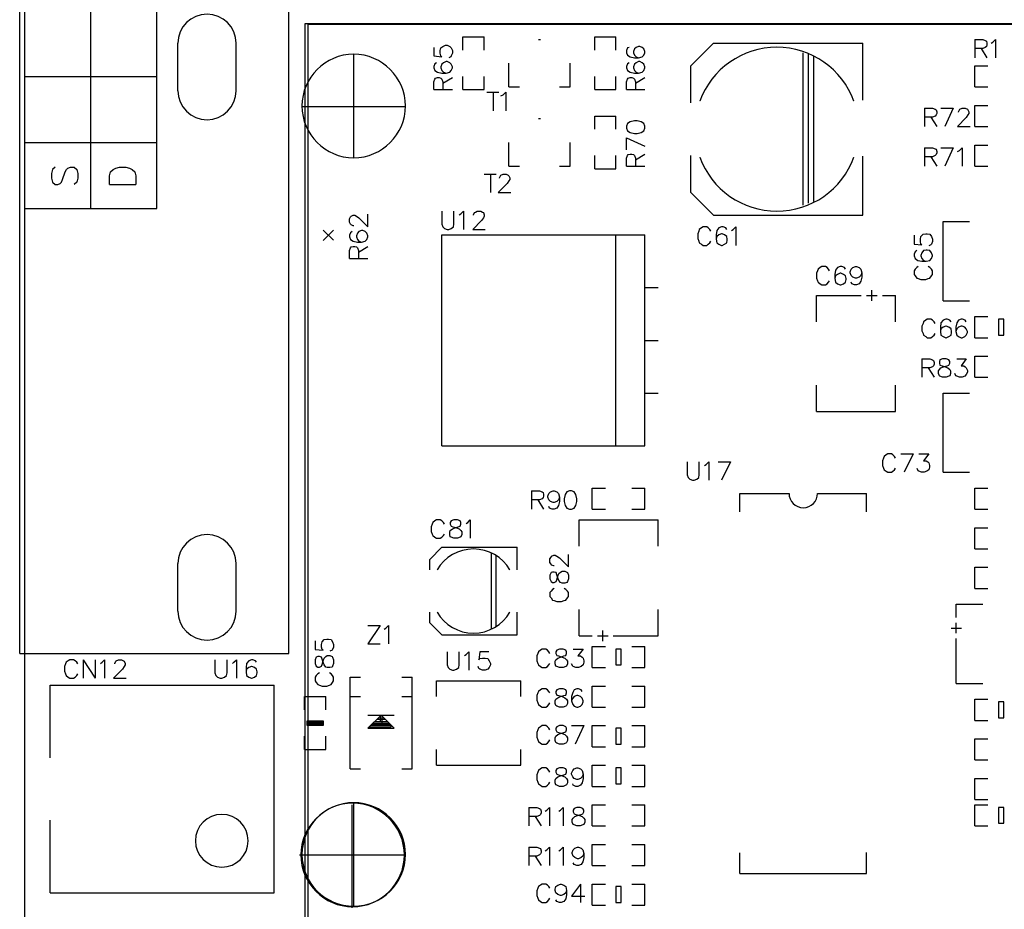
# Model space of a CAD drawing. Extents: x -0.24 to 4.91, y -0.23 to 6.58.
# Tile 2 of 24: x -0.23 to 1.63, y 0.62 to 2.31. Entities that reach past the tile are written whole.
import ezdxf

# ---------------------------------------------------------------- set-up
doc = ezdxf.new("R2010")
doc.units = 0
doc.layers.get('0').update_dxf_attribs({"linetype": 'CONTINUOUS'})
doc.layers.add('mb672d', color=1, linetype='CONTINUOUS')

# ---------------------------------------------------------------- blocks, each defined once
blk = doc.blocks.new('D99')
blk.add_lwpolyline([(-0.005, -0.015), (0.005, -0.015), (0.005, 0.015), (-0.005, 0.015)], close=True)

msp = doc.modelspace()

# ---------------------------------------------------------------- linework, layer by layer
at = {"layer": 'mb672d', "color": 5}
for points in [[(-0.225, -0.225), (-0.225, 6.575)], [(-0.225, 1.95), (-0.225, 2.575)], [(-0.1, 1.95), (-0.1, 2.575)], [(0.025, 1.95), (0.025, 2.575)], [(-0.235, 1.107), (-0.235, 2.343), (0.275, 2.343)], [(0.275, 1.107), (0.275, 2.343)], [(0.306, 2.3), (3.614, 2.3)], [(0.306, 0.568), (0.306, 2.3)], [(0.312, 0.569), (0.312, 2.299)], [(0.312, 2.299), (3.617, 2.299)], [(0.065, 2.173), (0.065, 2.263)], [(0.175, 2.173), (0.175, 2.263)], [(0.55, 2.255), (0.55, 2.239), (0.565, 2.237), (0.563, 2.239), (0.562, 2.244), (0.562, 2.249), (0.563, 2.254), (0.567, 2.257), (0.572, 2.259), (0.575, 2.259), (0.58, 2.257), (0.583, 2.254), (0.585, 2.249), (0.585, 2.244), (0.583, 2.239), (0.582, 2.237), (0.578, 2.235)], [(0.605, 2.275), (0.645, 2.275)], [(0.605, 2.25), (0.605, 2.275)], [(0.645, 2.25), (0.645, 2.275)], [(0.748, 2.27), (0.752, 2.27)], [(0.855, 2.25), (0.855, 2.275), (0.895, 2.275)], [(0.895, 2.25), (0.895, 2.275)], [(1.037, 2.22), (1.08, 2.263)], [(1.08, 2.263), (1.09, 2.263)], [(1.09, 2.263), (1.363, 2.263)], [(1.363, 2.155), (1.363, 2.263)], [(1.575, 2.27), (1.575, 2.235)], [(1.575, 2.27), (1.59, 2.27), (1.595, 2.268), (1.597, 2.267), (1.598, 2.263), (1.598, 2.26), (1.597, 2.257), (1.595, 2.255), (1.59, 2.253), (1.575, 2.253)], [(1.606, 2.263), (1.609, 2.265), (1.614, 2.27), (1.614, 2.235)], [(0.398, 2.144), (0.398, 2.241)], [(0.92, 2.255), (0.917, 2.254), (0.915, 2.249), (0.915, 2.245), (0.917, 2.24), (0.922, 2.237), (0.93, 2.235), (0.938, 2.235), (0.945, 2.237), (0.948, 2.24), (0.95, 2.245), (0.95, 2.247), (0.948, 2.252), (0.945, 2.255), (0.94, 2.257), (0.938, 2.257), (0.933, 2.255), (0.93, 2.252), (0.928, 2.247), (0.928, 2.245), (0.93, 2.24), (0.933, 2.237), (0.938, 2.235)], [(1.25, 1.956), (1.25, 2.245)], [(1.26, 1.96), (1.26, 2.243)], [(1.587, 2.253), (1.598, 2.235)], [(0.555, 2.226), (0.552, 2.224), (0.55, 2.219), (0.55, 2.216), (0.552, 2.211), (0.557, 2.208), (0.565, 2.206), (0.573, 2.206), (0.58, 2.208), (0.583, 2.211), (0.585, 2.216), (0.585, 2.218), (0.583, 2.223), (0.58, 2.226), (0.575, 2.228), (0.573, 2.228), (0.568, 2.226), (0.565, 2.223), (0.563, 2.218), (0.563, 2.216), (0.565, 2.211), (0.568, 2.208), (0.573, 2.206)], [(0.692, 2.18), (0.692, 2.225)], [(0.808, 2.18), (0.808, 2.225)], [(0.92, 2.226), (0.917, 2.224), (0.915, 2.219), (0.915, 2.216), (0.917, 2.211), (0.922, 2.208), (0.93, 2.206), (0.938, 2.206), (0.945, 2.208), (0.948, 2.211), (0.95, 2.216), (0.95, 2.218), (0.948, 2.223), (0.945, 2.226), (0.94, 2.228), (0.938, 2.228), (0.933, 2.226), (0.93, 2.223), (0.928, 2.218), (0.928, 2.216), (0.93, 2.211), (0.933, 2.208), (0.938, 2.206)], [(1.27, 1.963), (1.27, 2.238)], [(1.037, 2.196), (1.037, 2.22)], [(1.037, 2.15), (1.037, 2.215)], [(1.575, 2.22), (1.6, 2.22)], [(1.575, 2.18), (1.575, 2.22)], [(-0.225, 2.2), (0.025, 2.2)], [(0.55, 2.175), (0.55, 2.19), (0.552, 2.195), (0.553, 2.197), (0.557, 2.198), (0.56, 2.198), (0.563, 2.197), (0.565, 2.195), (0.567, 2.19), (0.567, 2.175)], [(0.567, 2.187), (0.585, 2.198)], [(0.605, 2.175), (0.605, 2.2)], [(0.605, 2.175), (0.645, 2.175), (0.645, 2.2)], [(0.855, 2.175), (0.855, 2.2)], [(0.895, 2.175), (0.895, 2.2)], [(0.915, 2.175), (0.915, 2.19), (0.917, 2.195), (0.918, 2.197), (0.922, 2.198), (0.925, 2.198), (0.928, 2.197), (0.93, 2.195), (0.932, 2.19), (0.932, 2.175)], [(0.932, 2.187), (0.95, 2.198)], [(0.55, 2.175), (0.585, 2.175)], [(0.65, 2.17), (0.673, 2.17)], [(0.662, 2.17), (0.662, 2.135)], [(0.677, 2.163), (0.681, 2.165), (0.686, 2.17), (0.686, 2.135)], [(0.692, 2.18), (0.712, 2.18)], [(0.788, 2.18), (0.808, 2.18)], [(0.855, 2.175), (0.895, 2.175)], [(0.915, 2.175), (0.95, 2.175)], [(1.575, 2.18), (1.6, 2.18)], [(0.3, 2.143), (0.495, 2.143)], [(0.398, 2.045), (0.398, 2.144)], [(1.48, 2.14), (1.48, 2.105)], [(1.48, 2.14), (1.495, 2.14), (1.5, 2.138), (1.502, 2.137), (1.503, 2.133), (1.503, 2.13), (1.502, 2.127), (1.5, 2.125), (1.495, 2.123), (1.48, 2.123)], [(1.511, 2.14), (1.534, 2.14)], [(1.534, 2.14), (1.518, 2.105)], [(1.544, 2.132), (1.544, 2.133), (1.546, 2.137), (1.547, 2.138), (1.551, 2.14), (1.557, 2.14), (1.561, 2.138), (1.562, 2.137), (1.564, 2.133), (1.564, 2.13), (1.562, 2.127), (1.559, 2.122), (1.542, 2.105), (1.566, 2.105)], [(1.575, 2.105), (1.575, 2.145), (1.6, 2.145)], [(0.748, 2.12), (0.752, 2.12)], [(0.855, 2.1), (0.855, 2.125), (0.895, 2.125)], [(0.895, 2.1), (0.895, 2.125)], [(0.915, 2.102), (0.917, 2.097), (0.922, 2.094), (0.93, 2.092), (0.935, 2.092), (0.943, 2.094), (0.948, 2.097), (0.95, 2.102), (0.95, 2.106), (0.948, 2.111), (0.943, 2.114), (0.935, 2.116), (0.93, 2.116), (0.922, 2.114), (0.917, 2.111), (0.915, 2.106), (0.915, 2.102)], [(1.492, 2.123), (1.503, 2.105)], [(1.575, 2.105), (1.6, 2.105)], [(-0.225, 2.075), (0.025, 2.075)], [(0.692, 2.03), (0.692, 2.075)], [(0.808, 2.03), (0.808, 2.075)], [(0.915, 2.084), (0.95, 2.068)], [(0.915, 2.061), (0.915, 2.084)], [(0.915, 2.03), (0.915, 2.045), (0.917, 2.05), (0.918, 2.052), (0.922, 2.053), (0.925, 2.053), (0.928, 2.052), (0.93, 2.05), (0.932, 2.045), (0.932, 2.03)], [(0.932, 2.042), (0.95, 2.053)], [(1.48, 2.065), (1.48, 2.03)], [(1.48, 2.065), (1.495, 2.065), (1.5, 2.063), (1.502, 2.062), (1.503, 2.058), (1.503, 2.055), (1.502, 2.052), (1.5, 2.05), (1.495, 2.048), (1.48, 2.048)], [(1.511, 2.065), (1.534, 2.065)], [(1.534, 2.065), (1.518, 2.03)], [(1.542, 2.058), (1.546, 2.06), (1.551, 2.065), (1.551, 2.03)], [(1.575, 2.03), (1.575, 2.07), (1.6, 2.07)], [(0.855, 2.025), (0.855, 2.05)], [(0.895, 2.025), (0.895, 2.05)], [(1.037, 1.98), (1.037, 2.05)], [(1.363, 1.937), (1.363, 2.049)], [(1.492, 2.048), (1.503, 2.03)], [(-0.168, 2.028), (-0.173, 2.024), (-0.175, 2.016), (-0.175, 2.007), (-0.173, 2), (-0.168, 1.995), (-0.163, 1.995), (-0.158, 1.997), (-0.156, 2), (-0.154, 2.005), (-0.149, 2.019), (-0.146, 2.024), (-0.144, 2.026), (-0.139, 2.028), (-0.132, 2.028), (-0.127, 2.024), (-0.125, 2.016), (-0.125, 2.007), (-0.127, 2), (-0.132, 1.995)], [(-0.065, 1.995), (-0.065, 2.012), (-0.063, 2.019), (-0.058, 2.024), (-0.053, 2.026), (-0.046, 2.028), (-0.034, 2.028), (-0.027, 2.026), (-0.022, 2.024), (-0.017, 2.019), (-0.015, 2.012), (-0.015, 1.995)], [(0.692, 2.03), (0.712, 2.03)], [(0.788, 2.03), (0.808, 2.03)], [(0.855, 2.025), (0.895, 2.025)], [(0.915, 2.03), (0.95, 2.03)], [(1.575, 2.03), (1.6, 2.03)], [(0.645, 2.015), (0.668, 2.015)], [(0.657, 2.015), (0.657, 1.98)], [(0.674, 2.007), (0.674, 2.008), (0.676, 2.012), (0.677, 2.013), (0.681, 2.015), (0.687, 2.015), (0.691, 2.013), (0.692, 2.012), (0.694, 2.008), (0.694, 2.005), (0.692, 2.002), (0.689, 1.997), (0.672, 1.98), (0.696, 1.98)], [(-0.065, 1.995), (-0.015, 1.995)], [(1.037, 1.98), (1.08, 1.937)], [(-0.225, 1.95), (0.025, 1.95)], [(0.565, 1.945), (0.565, 1.92), (0.567, 1.915), (0.57, 1.912), (0.575, 1.91), (0.578, 1.91), (0.583, 1.912), (0.587, 1.915), (0.588, 1.92), (0.588, 1.945)], [(0.598, 1.938), (0.601, 1.94), (0.606, 1.945), (0.606, 1.91)], [(0.625, 1.937), (0.625, 1.938), (0.627, 1.942), (0.629, 1.943), (0.632, 1.945), (0.639, 1.945), (0.642, 1.943), (0.644, 1.942), (0.645, 1.938), (0.645, 1.935), (0.644, 1.932), (0.64, 1.927), (0.624, 1.91), (0.647, 1.91)], [(0.398, 1.917), (0.397, 1.917), (0.393, 1.919), (0.392, 1.92), (0.39, 1.924), (0.39, 1.93), (0.392, 1.934), (0.393, 1.935), (0.397, 1.937), (0.4, 1.937), (0.403, 1.935), (0.408, 1.932), (0.425, 1.915), (0.425, 1.939)], [(1.08, 1.937), (1.085, 1.937)], [(1.085, 1.937), (1.363, 1.937)], [(1.515, 1.925), (1.565, 1.925)], [(1.515, 1.775), (1.515, 1.925)], [(0.34, 1.909), (0.36, 1.89)], [(0.34, 1.889), (0.36, 1.909)], [(0.395, 1.906), (0.392, 1.904), (0.39, 1.899), (0.39, 1.896), (0.392, 1.891), (0.397, 1.888), (0.405, 1.886), (0.413, 1.886), (0.42, 1.888), (0.423, 1.891), (0.425, 1.896), (0.425, 1.898), (0.423, 1.903), (0.42, 1.906), (0.415, 1.908), (0.413, 1.908), (0.408, 1.906), (0.405, 1.903), (0.403, 1.898), (0.403, 1.896), (0.405, 1.891), (0.408, 1.888), (0.413, 1.886)], [(1.075, 1.907), (1.073, 1.91), (1.07, 1.913), (1.067, 1.915), (1.06, 1.915), (1.057, 1.913), (1.053, 1.91), (1.052, 1.907), (1.05, 1.902), (1.05, 1.893), (1.052, 1.888), (1.053, 1.885), (1.057, 1.882), (1.06, 1.88), (1.067, 1.88), (1.07, 1.882), (1.073, 1.885), (1.075, 1.888)], [(1.105, 1.91), (1.103, 1.913), (1.098, 1.915), (1.095, 1.915), (1.09, 1.913), (1.086, 1.908), (1.085, 1.9), (1.085, 1.892), (1.086, 1.885), (1.09, 1.882), (1.095, 1.88), (1.096, 1.88), (1.101, 1.882), (1.105, 1.885), (1.106, 1.89), (1.106, 1.892), (1.105, 1.897), (1.101, 1.9), (1.096, 1.902), (1.095, 1.902), (1.09, 1.9), (1.086, 1.897), (1.085, 1.892)], [(1.114, 1.908), (1.117, 1.91), (1.122, 1.915), (1.122, 1.88)], [(0.565, 1.5), (0.95, 1.5), (0.95, 1.9)], [(0.565, 1.9), (0.95, 1.9)], [(0.565, 1.87), (0.565, 1.9)], [(0.895, 1.5), (0.895, 1.9)], [(1.46, 1.899), (1.46, 1.882), (1.475, 1.881), (1.473, 1.882), (1.472, 1.887), (1.472, 1.892), (1.473, 1.897), (1.477, 1.901), (1.482, 1.902), (1.485, 1.902), (1.49, 1.901), (1.493, 1.897), (1.495, 1.892), (1.495, 1.887), (1.493, 1.882), (1.492, 1.881), (1.488, 1.879)], [(0.39, 1.855), (0.39, 1.87), (0.392, 1.875), (0.393, 1.877), (0.397, 1.878), (0.4, 1.878), (0.403, 1.877), (0.405, 1.875), (0.407, 1.87), (0.407, 1.855)], [(0.407, 1.867), (0.425, 1.878)], [(0.565, 1.815), (0.565, 1.87)], [(1.465, 1.87), (1.462, 1.868), (1.46, 1.863), (1.46, 1.86), (1.462, 1.855), (1.467, 1.851), (1.475, 1.85), (1.483, 1.85), (1.49, 1.851), (1.493, 1.855), (1.495, 1.86), (1.495, 1.861), (1.493, 1.866), (1.49, 1.87), (1.485, 1.871), (1.483, 1.871), (1.478, 1.87), (1.475, 1.866), (1.473, 1.861), (1.473, 1.86), (1.475, 1.855), (1.478, 1.851), (1.483, 1.85)], [(0.39, 1.855), (0.425, 1.855)], [(1.3, 1.832), (1.298, 1.835), (1.295, 1.838), (1.292, 1.84), (1.285, 1.84), (1.282, 1.838), (1.278, 1.835), (1.277, 1.832), (1.275, 1.827), (1.275, 1.818), (1.277, 1.813), (1.278, 1.81), (1.282, 1.807), (1.285, 1.805), (1.292, 1.805), (1.295, 1.807), (1.298, 1.81), (1.3, 1.813)], [(1.33, 1.835), (1.328, 1.838), (1.323, 1.84), (1.32, 1.84), (1.315, 1.838), (1.311, 1.833), (1.31, 1.825), (1.31, 1.817), (1.311, 1.81), (1.315, 1.807), (1.32, 1.805), (1.321, 1.805), (1.326, 1.807), (1.33, 1.81), (1.331, 1.815), (1.331, 1.817), (1.33, 1.822), (1.326, 1.825), (1.321, 1.827), (1.32, 1.827), (1.315, 1.825), (1.311, 1.822), (1.31, 1.817)], [(1.361, 1.828), (1.359, 1.823), (1.356, 1.82), (1.351, 1.818), (1.349, 1.818), (1.344, 1.82), (1.341, 1.823), (1.339, 1.828), (1.339, 1.83), (1.341, 1.835), (1.344, 1.838), (1.349, 1.84), (1.351, 1.84), (1.356, 1.838), (1.359, 1.835), (1.361, 1.828), (1.361, 1.82), (1.359, 1.812), (1.356, 1.807), (1.351, 1.805), (1.347, 1.805), (1.342, 1.807), (1.341, 1.81)], [(1.468, 1.84), (1.465, 1.838), (1.462, 1.835), (1.46, 1.832), (1.46, 1.825), (1.462, 1.822), (1.465, 1.818), (1.468, 1.817), (1.473, 1.815), (1.482, 1.815), (1.487, 1.817), (1.49, 1.818), (1.493, 1.822), (1.495, 1.825), (1.495, 1.832), (1.493, 1.835), (1.49, 1.838), (1.487, 1.84)], [(0.565, 1.59), (0.565, 1.815)], [(0.95, 1.8), (0.975, 1.8)], [(1.38, 1.775), (1.38, 1.795)], [(1.275, 1.735), (1.275, 1.785)], [(1.275, 1.785), (1.36, 1.785)], [(1.37, 1.785), (1.39, 1.785)], [(1.4, 1.785), (1.425, 1.785)], [(1.425, 1.735), (1.425, 1.785)], [(1.425, 1.775), (1.425, 1.785)], [(1.515, 1.775), (1.565, 1.775)], [(1.5, 1.732), (1.498, 1.735), (1.495, 1.738), (1.492, 1.74), (1.485, 1.74), (1.482, 1.738), (1.478, 1.735), (1.477, 1.732), (1.475, 1.727), (1.475, 1.718), (1.477, 1.713), (1.478, 1.71), (1.482, 1.707), (1.485, 1.705), (1.492, 1.705), (1.495, 1.707), (1.498, 1.71), (1.5, 1.713)], [(1.53, 1.735), (1.528, 1.738), (1.523, 1.74), (1.52, 1.74), (1.515, 1.738), (1.511, 1.733), (1.51, 1.725), (1.51, 1.717), (1.511, 1.71), (1.515, 1.707), (1.52, 1.705), (1.521, 1.705), (1.526, 1.707), (1.53, 1.71), (1.531, 1.715), (1.531, 1.717), (1.53, 1.722), (1.526, 1.725), (1.521, 1.727), (1.52, 1.727), (1.515, 1.725), (1.511, 1.722), (1.51, 1.717)], [(1.559, 1.735), (1.557, 1.738), (1.552, 1.74), (1.549, 1.74), (1.544, 1.738), (1.541, 1.733), (1.539, 1.725), (1.539, 1.717), (1.541, 1.71), (1.544, 1.707), (1.549, 1.705), (1.551, 1.705), (1.556, 1.707), (1.559, 1.71), (1.561, 1.715), (1.561, 1.717), (1.559, 1.722), (1.556, 1.725), (1.551, 1.727), (1.549, 1.727), (1.544, 1.725), (1.541, 1.722), (1.539, 1.717)], [(1.575, 1.705), (1.575, 1.745), (1.6, 1.745)], [(0.95, 1.7), (0.975, 1.7)], [(1.575, 1.705), (1.6, 1.705)], [(1.475, 1.665), (1.475, 1.63)], [(1.475, 1.665), (1.49, 1.665), (1.495, 1.663), (1.497, 1.662), (1.498, 1.658), (1.498, 1.655), (1.497, 1.652), (1.495, 1.65), (1.49, 1.648), (1.475, 1.648)], [(1.514, 1.665), (1.509, 1.663), (1.508, 1.66), (1.508, 1.657), (1.509, 1.653), (1.513, 1.652), (1.519, 1.65), (1.524, 1.648), (1.528, 1.645), (1.529, 1.642), (1.529, 1.637), (1.528, 1.633), (1.526, 1.632), (1.521, 1.63), (1.514, 1.63), (1.509, 1.632), (1.508, 1.633), (1.506, 1.637), (1.506, 1.642), (1.508, 1.645), (1.511, 1.648), (1.516, 1.65), (1.523, 1.652), (1.526, 1.653), (1.528, 1.657), (1.528, 1.66), (1.526, 1.663), (1.521, 1.665), (1.514, 1.665)], [(1.541, 1.665), (1.559, 1.665), (1.549, 1.652), (1.554, 1.652), (1.557, 1.65), (1.559, 1.648), (1.561, 1.643), (1.561, 1.64), (1.559, 1.635), (1.556, 1.632), (1.551, 1.63), (1.546, 1.63), (1.541, 1.632), (1.539, 1.633), (1.537, 1.637)], [(1.575, 1.63), (1.575, 1.67), (1.6, 1.67)], [(1.487, 1.648), (1.498, 1.63)], [(1.575, 1.63), (1.6, 1.63)], [(1.275, 1.565), (1.275, 1.615)], [(1.425, 1.565), (1.425, 1.615)], [(0.565, 1.52), (0.565, 1.59)], [(0.95, 1.6), (0.975, 1.6)], [(1.515, 1.45), (1.515, 1.6), (1.565, 1.6)], [(1.275, 1.565), (1.425, 1.565)], [(0.565, 1.5), (0.565, 1.52)], [(1.425, 1.477), (1.423, 1.48), (1.42, 1.483), (1.417, 1.485), (1.41, 1.485), (1.407, 1.483), (1.403, 1.48), (1.402, 1.477), (1.4, 1.472), (1.4, 1.463), (1.402, 1.458), (1.403, 1.455), (1.407, 1.452), (1.41, 1.45), (1.417, 1.45), (1.42, 1.452), (1.423, 1.455), (1.425, 1.458)], [(1.435, 1.485), (1.458, 1.485)], [(1.458, 1.485), (1.441, 1.45)], [(1.469, 1.485), (1.488, 1.485), (1.478, 1.472), (1.483, 1.472), (1.486, 1.47), (1.488, 1.468), (1.489, 1.463), (1.489, 1.46), (1.488, 1.455), (1.484, 1.452), (1.479, 1.45), (1.474, 1.45), (1.469, 1.452), (1.468, 1.453), (1.466, 1.457)], [(1.03, 1.47), (1.03, 1.445), (1.032, 1.44), (1.035, 1.437), (1.04, 1.435), (1.043, 1.435), (1.048, 1.437), (1.052, 1.44), (1.053, 1.445), (1.053, 1.47)], [(1.063, 1.463), (1.066, 1.465), (1.071, 1.47), (1.071, 1.435)], [(1.089, 1.47), (1.112, 1.47)], [(1.112, 1.47), (1.095, 1.435)], [(1.515, 1.45), (1.565, 1.45)], [(0.85, 1.38), (0.85, 1.42), (0.875, 1.42)], [(0.925, 1.42), (0.95, 1.42)], [(0.95, 1.38), (0.95, 1.42)], [(1.575, 1.38), (1.575, 1.42), (1.6, 1.42)], [(0.735, 1.415), (0.735, 1.38)], [(0.735, 1.415), (0.75, 1.415), (0.755, 1.413), (0.757, 1.412), (0.758, 1.408), (0.758, 1.405), (0.757, 1.402), (0.755, 1.4), (0.75, 1.398), (0.735, 1.398)], [(0.788, 1.403), (0.786, 1.398), (0.783, 1.395), (0.778, 1.393), (0.776, 1.393), (0.771, 1.395), (0.768, 1.398), (0.766, 1.403), (0.766, 1.405), (0.768, 1.41), (0.771, 1.413), (0.776, 1.415), (0.778, 1.415), (0.783, 1.413), (0.786, 1.41), (0.788, 1.403), (0.788, 1.395), (0.786, 1.387), (0.783, 1.382), (0.778, 1.38), (0.774, 1.38), (0.769, 1.382), (0.768, 1.385)], [(0.807, 1.415), (0.802, 1.413), (0.799, 1.408), (0.797, 1.4), (0.797, 1.395), (0.799, 1.387), (0.802, 1.382), (0.807, 1.38), (0.811, 1.38), (0.816, 1.382), (0.819, 1.387), (0.821, 1.395), (0.821, 1.4), (0.819, 1.408), (0.816, 1.413), (0.811, 1.415), (0.807, 1.415)], [(1.13, 1.375), (1.13, 1.41), (1.223, 1.41)], [(1.277, 1.41), (1.37, 1.41)], [(1.37, 1.375), (1.37, 1.41)], [(0.747, 1.398), (0.758, 1.38)], [(0.85, 1.38), (0.875, 1.38)], [(0.925, 1.38), (0.95, 1.38)], [(1.575, 1.38), (1.6, 1.38)], [(0.57, 1.352), (0.568, 1.355), (0.565, 1.358), (0.562, 1.36), (0.555, 1.36), (0.552, 1.358), (0.548, 1.355), (0.547, 1.352), (0.545, 1.347), (0.545, 1.338), (0.547, 1.333), (0.548, 1.33), (0.552, 1.327), (0.555, 1.325), (0.562, 1.325), (0.565, 1.327), (0.568, 1.33), (0.57, 1.333)], [(0.588, 1.36), (0.583, 1.358), (0.581, 1.355), (0.581, 1.352), (0.583, 1.348), (0.586, 1.347), (0.593, 1.345), (0.598, 1.343), (0.601, 1.34), (0.603, 1.337), (0.603, 1.332), (0.601, 1.328), (0.6, 1.327), (0.595, 1.325), (0.588, 1.325), (0.583, 1.327), (0.581, 1.328), (0.58, 1.332), (0.58, 1.337), (0.581, 1.34), (0.585, 1.343), (0.59, 1.345), (0.596, 1.347), (0.6, 1.348), (0.601, 1.352), (0.601, 1.355), (0.6, 1.358), (0.595, 1.36), (0.588, 1.36)], [(0.611, 1.353), (0.614, 1.355), (0.619, 1.36), (0.619, 1.325)], [(0.825, 1.36), (0.975, 1.36)], [(0.825, 1.31), (0.825, 1.36)], [(0.975, 1.31), (0.975, 1.36)], [(1.575, 1.345), (1.6, 1.345)], [(1.575, 1.305), (1.575, 1.345)], [(0.542, 1.285), (0.565, 1.308)], [(0.565, 1.308), (0.708, 1.308)], [(0.565, 1.308), (0.59, 1.308)], [(0.708, 1.265), (0.708, 1.308)], [(0.659, 1.154), (0.659, 1.298)], [(0.668, 1.158), (0.668, 1.292)], [(0.778, 1.273), (0.777, 1.273), (0.773, 1.274), (0.772, 1.276), (0.77, 1.279), (0.77, 1.286), (0.772, 1.289), (0.773, 1.291), (0.777, 1.293), (0.78, 1.293), (0.783, 1.291), (0.788, 1.288), (0.805, 1.271), (0.805, 1.294)], [(1.575, 1.305), (1.6, 1.305)], [(0.065, 1.187), (0.065, 1.277)], [(0.175, 1.187), (0.175, 1.277)], [(0.542, 1.265), (0.542, 1.285)], [(1.575, 1.23), (1.575, 1.27), (1.6, 1.27)], [(0.77, 1.248), (0.772, 1.243), (0.775, 1.241), (0.778, 1.241), (0.782, 1.243), (0.783, 1.246), (0.785, 1.253), (0.787, 1.258), (0.79, 1.261), (0.793, 1.263), (0.798, 1.263), (0.802, 1.261), (0.803, 1.26), (0.805, 1.255), (0.805, 1.248), (0.803, 1.243), (0.802, 1.241), (0.798, 1.24), (0.793, 1.24), (0.79, 1.241), (0.787, 1.245), (0.785, 1.25), (0.783, 1.256), (0.782, 1.26), (0.778, 1.261), (0.775, 1.261), (0.772, 1.26), (0.77, 1.255), (0.77, 1.248)], [(0.778, 1.23), (0.775, 1.228), (0.772, 1.225), (0.77, 1.222), (0.77, 1.215), (0.772, 1.212), (0.775, 1.208), (0.778, 1.207), (0.783, 1.205), (0.792, 1.205), (0.797, 1.207), (0.8, 1.208), (0.803, 1.212), (0.805, 1.215), (0.805, 1.222), (0.803, 1.225), (0.8, 1.228), (0.797, 1.23)], [(1.575, 1.23), (1.6, 1.23)], [(1.54, 1.175), (1.54, 1.2)], [(1.54, 1.2), (1.59, 1.2)], [(1.54, 1.2), (1.55, 1.2)], [(0.542, 1.165), (0.542, 1.185)], [(0.708, 1.142), (0.708, 1.185)], [(0.825, 1.14), (0.825, 1.19)], [(0.975, 1.14), (0.975, 1.19)], [(0.448, 1.16), (0.425, 1.125)], [(0.425, 1.16), (0.448, 1.16)], [(0.456, 1.153), (0.459, 1.155), (0.464, 1.16), (0.464, 1.125)], [(0.542, 1.165), (0.565, 1.142)], [(1.54, 1.145), (1.54, 1.165)], [(0.565, 1.142), (0.708, 1.142)], [(0.565, 1.142), (0.577, 1.142)], [(0.566, 1.142), (0.574, 1.142)], [(0.825, 1.14), (0.825, 1.15)], [(0.825, 1.14), (0.85, 1.14)], [(0.86, 1.14), (0.88, 1.14)], [(0.87, 1.13), (0.87, 1.15)], [(0.89, 1.14), (0.975, 1.14)], [(1.53, 1.155), (1.55, 1.155)], [(0.325, 1.131), (0.325, 1.114), (0.34, 1.113), (0.338, 1.114), (0.337, 1.119), (0.337, 1.124), (0.338, 1.129), (0.342, 1.133), (0.347, 1.134), (0.35, 1.134), (0.355, 1.133), (0.358, 1.129), (0.36, 1.124), (0.36, 1.119), (0.358, 1.114), (0.357, 1.113), (0.353, 1.111)], [(0.425, 1.125), (0.448, 1.125)], [(0.85, 1.12), (0.875, 1.12)], [(0.85, 1.08), (0.85, 1.12)], [(0.925, 1.08), (0.95, 1.08), (0.95, 1.12)], [(0.925, 1.12), (0.95, 1.12)], [(1.54, 1.05), (1.54, 1.135)], [(-0.235, 1.107), (0.275, 1.107)], [(0.325, 1.088), (0.327, 1.083), (0.33, 1.081), (0.333, 1.081), (0.337, 1.083), (0.338, 1.086), (0.34, 1.093), (0.342, 1.098), (0.345, 1.101), (0.348, 1.103), (0.353, 1.103), (0.357, 1.101), (0.358, 1.1), (0.36, 1.095), (0.36, 1.088), (0.358, 1.083), (0.357, 1.081), (0.353, 1.08), (0.348, 1.08), (0.345, 1.081), (0.342, 1.085), (0.34, 1.09), (0.338, 1.096), (0.337, 1.1), (0.333, 1.101), (0.33, 1.101), (0.327, 1.1), (0.325, 1.095), (0.325, 1.088)], [(0.575, 1.11), (0.575, 1.085), (0.577, 1.08), (0.58, 1.077), (0.585, 1.075), (0.588, 1.075), (0.593, 1.077), (0.597, 1.08), (0.598, 1.085), (0.598, 1.11)], [(0.608, 1.103), (0.611, 1.105), (0.616, 1.11), (0.616, 1.075)], [(0.654, 1.11), (0.637, 1.11), (0.635, 1.095), (0.637, 1.097), (0.642, 1.098), (0.647, 1.098), (0.652, 1.097), (0.655, 1.093), (0.657, 1.088), (0.657, 1.085), (0.655, 1.08), (0.652, 1.077), (0.647, 1.075), (0.642, 1.075), (0.637, 1.077), (0.635, 1.078), (0.634, 1.082)], [(0.77, 1.107), (0.768, 1.11), (0.765, 1.113), (0.762, 1.115), (0.755, 1.115), (0.752, 1.113), (0.748, 1.11), (0.747, 1.107), (0.745, 1.102), (0.745, 1.093), (0.747, 1.088), (0.748, 1.085), (0.752, 1.082), (0.755, 1.08), (0.762, 1.08), (0.765, 1.082), (0.768, 1.085), (0.77, 1.088)], [(0.788, 1.115), (0.783, 1.113), (0.781, 1.11), (0.781, 1.107), (0.783, 1.103), (0.786, 1.102), (0.793, 1.1), (0.798, 1.098), (0.801, 1.095), (0.803, 1.092), (0.803, 1.087), (0.801, 1.083), (0.8, 1.082), (0.795, 1.08), (0.788, 1.08), (0.783, 1.082), (0.781, 1.083), (0.78, 1.087), (0.78, 1.092), (0.781, 1.095), (0.785, 1.098), (0.79, 1.1), (0.796, 1.102), (0.8, 1.103), (0.801, 1.107), (0.801, 1.11), (0.8, 1.113), (0.795, 1.115), (0.788, 1.115)], [(0.814, 1.115), (0.833, 1.115), (0.823, 1.102), (0.828, 1.102), (0.831, 1.1), (0.833, 1.098), (0.834, 1.093), (0.834, 1.09), (0.833, 1.085), (0.829, 1.082), (0.824, 1.08), (0.819, 1.08), (0.814, 1.082), (0.813, 1.083), (0.811, 1.087)], [(-0.125, 1.087), (-0.127, 1.09), (-0.13, 1.093), (-0.133, 1.095), (-0.14, 1.095), (-0.143, 1.093), (-0.147, 1.09), (-0.148, 1.087), (-0.15, 1.082), (-0.15, 1.073), (-0.148, 1.068), (-0.147, 1.065), (-0.143, 1.062), (-0.14, 1.06), (-0.133, 1.06), (-0.13, 1.062), (-0.127, 1.065), (-0.125, 1.068)], [(-0.115, 1.095), (-0.115, 1.06)], [(-0.115, 1.095), (-0.092, 1.06)], [(-0.092, 1.095), (-0.092, 1.06)], [(-0.082, 1.088), (-0.079, 1.09), (-0.074, 1.095), (-0.074, 1.06)], [(-0.055, 1.087), (-0.055, 1.088), (-0.053, 1.092), (-0.052, 1.093), (-0.048, 1.095), (-0.042, 1.095), (-0.038, 1.093), (-0.037, 1.092), (-0.035, 1.088), (-0.035, 1.085), (-0.037, 1.082), (-0.04, 1.077), (-0.057, 1.06), (-0.033, 1.06)], [(0.135, 1.095), (0.135, 1.07), (0.137, 1.065), (0.14, 1.062), (0.145, 1.06), (0.148, 1.06), (0.153, 1.062), (0.157, 1.065), (0.158, 1.07), (0.158, 1.095)], [(0.168, 1.088), (0.171, 1.09), (0.176, 1.095), (0.176, 1.06)], [(0.214, 1.09), (0.212, 1.093), (0.207, 1.095), (0.204, 1.095), (0.199, 1.093), (0.195, 1.088), (0.194, 1.08), (0.194, 1.072), (0.195, 1.065), (0.199, 1.062), (0.204, 1.06), (0.205, 1.06), (0.21, 1.062), (0.214, 1.065), (0.215, 1.07), (0.215, 1.072), (0.214, 1.077), (0.21, 1.08), (0.205, 1.082), (0.204, 1.082), (0.199, 1.08), (0.195, 1.077), (0.194, 1.072)], [(0.333, 1.07), (0.33, 1.068), (0.327, 1.065), (0.325, 1.062), (0.325, 1.055), (0.327, 1.052), (0.33, 1.048), (0.333, 1.047), (0.338, 1.045), (0.347, 1.045), (0.352, 1.047), (0.355, 1.048), (0.358, 1.052), (0.36, 1.055), (0.36, 1.062), (0.358, 1.065), (0.355, 1.068), (0.352, 1.07)], [(0.85, 1.08), (0.875, 1.08)], [(-0.177, 0.909), (-0.177, 1.047), (0.247, 1.047)], [(0.247, 0.752), (0.247, 1.047)], [(0.391, 1.062), (0.411, 1.062)], [(0.391, 0.888), (0.391, 1.062)], [(0.489, 1.062), (0.509, 1.062)], [(0.509, 0.888), (0.509, 1.062)], [(0.555, 1.025), (0.555, 1.055), (0.715, 1.055)], [(0.715, 1.025), (0.715, 1.055)], [(0.85, 1.005), (0.85, 1.045), (0.875, 1.045)], [(0.925, 1.045), (0.95, 1.045)], [(0.95, 1.005), (0.95, 1.045)], [(1.54, 1.05), (1.59, 1.05)], [(0.77, 1.032), (0.768, 1.035), (0.765, 1.038), (0.762, 1.04), (0.755, 1.04), (0.752, 1.038), (0.748, 1.035), (0.747, 1.032), (0.745, 1.027), (0.745, 1.018), (0.747, 1.013), (0.748, 1.01), (0.752, 1.007), (0.755, 1.005), (0.762, 1.005), (0.765, 1.007), (0.768, 1.01), (0.77, 1.013)], [(0.788, 1.04), (0.783, 1.038), (0.781, 1.035), (0.781, 1.032), (0.783, 1.028), (0.786, 1.027), (0.793, 1.025), (0.798, 1.023), (0.801, 1.02), (0.803, 1.017), (0.803, 1.012), (0.801, 1.008), (0.8, 1.007), (0.795, 1.005), (0.788, 1.005), (0.783, 1.007), (0.781, 1.008), (0.78, 1.012), (0.78, 1.017), (0.781, 1.02), (0.785, 1.023), (0.79, 1.025), (0.796, 1.027), (0.8, 1.028), (0.801, 1.032), (0.801, 1.035), (0.8, 1.038), (0.795, 1.04), (0.788, 1.04)], [(0.831, 1.035), (0.829, 1.038), (0.824, 1.04), (0.821, 1.04), (0.816, 1.038), (0.813, 1.033), (0.811, 1.025), (0.811, 1.017), (0.813, 1.01), (0.816, 1.007), (0.821, 1.005), (0.823, 1.005), (0.828, 1.007), (0.831, 1.01), (0.833, 1.015), (0.833, 1.017), (0.831, 1.022), (0.828, 1.025), (0.823, 1.027), (0.821, 1.027), (0.816, 1.025), (0.813, 1.022), (0.811, 1.017)], [(0.305, 1), (0.305, 1.025), (0.345, 1.025)], [(0.345, 1), (0.345, 1.025)], [(0.391, 1.025), (0.411, 1.025)], [(0.489, 1.025), (0.509, 1.025)], [(1.575, 0.98), (1.575, 1.02), (1.6, 1.02)], [(0.425, 0.99), (0.475, 0.99)], [(0.425, 0.965), (0.45, 0.99)], [(0.449, 0.978), (0.449, 0.99)], [(0.45, 0.99), (0.475, 0.965)], [(0.452, 0.972), (0.452, 0.99)], [(0.85, 1.005), (0.875, 1.005)], [(0.925, 1.005), (0.95, 1.005)], [(0.31, 0.97), (0.31, 0.979), (0.34, 0.979), (0.34, 0.97), (0.31, 0.97)], [(0.311, 0.971), (0.311, 0.979), (0.339, 0.979), (0.339, 0.971), (0.311, 0.971)], [(0.312, 0.972), (0.312, 0.978), (0.338, 0.978), (0.338, 0.972), (0.312, 0.972)], [(0.313, 0.973), (0.313, 0.977), (0.337, 0.977), (0.337, 0.973), (0.313, 0.973)], [(0.314, 0.974), (0.314, 0.976), (0.336, 0.976), (0.336, 0.974), (0.314, 0.974)], [(0.315, 0.975), (0.315, 0.975), (0.335, 0.975), (0.335, 0.975), (0.315, 0.975)], [(0.315, 0.975), (0.335, 0.975)], [(0.431, 0.971), (0.469, 0.971)], [(0.433, 0.973), (0.467, 0.973)], [(0.435, 0.975), (0.465, 0.975)], [(0.438, 0.978), (0.462, 0.978)], [(0.442, 0.982), (0.458, 0.982)], [(0.443, 0.983), (0.457, 0.983)], [(0.469, 0.968), (0.469, 0.971)], [(1.575, 0.98), (1.6, 0.98)], [(0.425, 0.965), (0.475, 0.965)], [(0.428, 0.968), (0.469, 0.968)], [(0.77, 0.962), (0.768, 0.965), (0.765, 0.968), (0.762, 0.97), (0.755, 0.97), (0.752, 0.968), (0.748, 0.965), (0.747, 0.962), (0.745, 0.957), (0.745, 0.948), (0.747, 0.943), (0.748, 0.94), (0.752, 0.937), (0.755, 0.935), (0.762, 0.935), (0.765, 0.937), (0.768, 0.94), (0.77, 0.943)], [(0.788, 0.97), (0.783, 0.968), (0.781, 0.965), (0.781, 0.962), (0.783, 0.958), (0.786, 0.957), (0.793, 0.955), (0.798, 0.953), (0.801, 0.95), (0.803, 0.947), (0.803, 0.942), (0.801, 0.938), (0.8, 0.937), (0.795, 0.935), (0.788, 0.935), (0.783, 0.937), (0.781, 0.938), (0.78, 0.942), (0.78, 0.947), (0.781, 0.95), (0.785, 0.953), (0.79, 0.955), (0.796, 0.957), (0.8, 0.958), (0.801, 0.962), (0.801, 0.965), (0.8, 0.968), (0.795, 0.97), (0.788, 0.97)], [(0.811, 0.97), (0.834, 0.97)], [(0.834, 0.97), (0.818, 0.935)], [(0.85, 0.97), (0.875, 0.97)], [(0.85, 0.93), (0.85, 0.97)], [(0.925, 0.93), (0.95, 0.93), (0.95, 0.97)], [(0.925, 0.97), (0.95, 0.97)], [(0.305, 0.925), (0.305, 0.95)], [(0.345, 0.925), (0.345, 0.95)], [(1.575, 0.905), (1.575, 0.945), (1.6, 0.945)], [(0.305, 0.925), (0.345, 0.925)], [(0.555, 0.895), (0.555, 0.925)], [(0.715, 0.895), (0.715, 0.925)], [(0.85, 0.93), (0.875, 0.93)], [(1.575, 0.905), (1.6, 0.905)], [(0.391, 0.888), (0.411, 0.888)], [(0.489, 0.888), (0.509, 0.888)], [(0.555, 0.895), (0.715, 0.895)], [(0.77, 0.882), (0.768, 0.885), (0.765, 0.888), (0.762, 0.89), (0.755, 0.89), (0.752, 0.888), (0.748, 0.885), (0.747, 0.882), (0.745, 0.877), (0.745, 0.868), (0.747, 0.863), (0.748, 0.86), (0.752, 0.857), (0.755, 0.855), (0.762, 0.855), (0.765, 0.857), (0.768, 0.86), (0.77, 0.863)], [(0.788, 0.89), (0.783, 0.888), (0.781, 0.885), (0.781, 0.882), (0.783, 0.878), (0.786, 0.877), (0.793, 0.875), (0.798, 0.873), (0.801, 0.87), (0.803, 0.867), (0.803, 0.862), (0.801, 0.858), (0.8, 0.857), (0.795, 0.855), (0.788, 0.855), (0.783, 0.857), (0.781, 0.858), (0.78, 0.862), (0.78, 0.867), (0.781, 0.87), (0.785, 0.873), (0.79, 0.875), (0.796, 0.877), (0.8, 0.878), (0.801, 0.882), (0.801, 0.885), (0.8, 0.888), (0.795, 0.89), (0.788, 0.89)], [(0.833, 0.878), (0.831, 0.873), (0.828, 0.87), (0.823, 0.868), (0.821, 0.868), (0.816, 0.87), (0.813, 0.873), (0.811, 0.878), (0.811, 0.88), (0.813, 0.885), (0.816, 0.888), (0.821, 0.89), (0.823, 0.89), (0.828, 0.888), (0.831, 0.885), (0.833, 0.878), (0.833, 0.87), (0.831, 0.862), (0.828, 0.857), (0.823, 0.855), (0.819, 0.855), (0.814, 0.857), (0.813, 0.86)], [(0.85, 0.895), (0.875, 0.895)], [(0.85, 0.855), (0.85, 0.895)], [(0.925, 0.855), (0.95, 0.855), (0.95, 0.895)], [(0.925, 0.895), (0.95, 0.895)], [(1.575, 0.83), (1.575, 0.87), (1.6, 0.87)], [(0.85, 0.855), (0.875, 0.855)], [(0.398, 0.726), (0.398, 0.823)], [(1.575, 0.83), (1.6, 0.83)], [(0.395, 0.625), (0.395, 0.82)], [(0.73, 0.815), (0.73, 0.78)], [(0.73, 0.815), (0.745, 0.815), (0.75, 0.813), (0.752, 0.812), (0.753, 0.808), (0.753, 0.805), (0.752, 0.802), (0.75, 0.8), (0.745, 0.798), (0.73, 0.798)], [(0.761, 0.808), (0.764, 0.81), (0.769, 0.815), (0.769, 0.78)], [(0.787, 0.808), (0.79, 0.81), (0.795, 0.815), (0.795, 0.78)], [(0.821, 0.815), (0.816, 0.813), (0.814, 0.81), (0.814, 0.807), (0.816, 0.803), (0.819, 0.802), (0.826, 0.8), (0.831, 0.798), (0.834, 0.795), (0.836, 0.792), (0.836, 0.787), (0.834, 0.783), (0.832, 0.782), (0.827, 0.78), (0.821, 0.78), (0.816, 0.782), (0.814, 0.783), (0.812, 0.787), (0.812, 0.792), (0.814, 0.795), (0.817, 0.798), (0.822, 0.8), (0.829, 0.802), (0.832, 0.803), (0.834, 0.807), (0.834, 0.81), (0.832, 0.813), (0.827, 0.815), (0.821, 0.815)], [(0.85, 0.78), (0.85, 0.82), (0.875, 0.82)], [(0.925, 0.82), (0.95, 0.82)], [(0.95, 0.78), (0.95, 0.82)], [(1.575, 0.78), (1.575, 0.82), (1.6, 0.82)], [(-0.177, 0.653), (-0.177, 0.791)], [(0.742, 0.798), (0.753, 0.78)], [(0.85, 0.78), (0.875, 0.78)], [(0.925, 0.78), (0.95, 0.78)], [(1.575, 0.78), (1.6, 0.78)], [(0.247, 0.653), (0.247, 0.752)], [(0.73, 0.74), (0.73, 0.705)], [(0.73, 0.74), (0.745, 0.74), (0.75, 0.738), (0.752, 0.737), (0.753, 0.733), (0.753, 0.73), (0.752, 0.727), (0.75, 0.725), (0.745, 0.723), (0.73, 0.723)], [(0.761, 0.733), (0.764, 0.735), (0.769, 0.74), (0.769, 0.705)], [(0.787, 0.733), (0.79, 0.735), (0.795, 0.74), (0.795, 0.705)], [(0.834, 0.728), (0.832, 0.723), (0.829, 0.72), (0.824, 0.718), (0.822, 0.718), (0.817, 0.72), (0.814, 0.723), (0.812, 0.728), (0.812, 0.73), (0.814, 0.735), (0.817, 0.738), (0.822, 0.74), (0.824, 0.74), (0.829, 0.738), (0.832, 0.735), (0.834, 0.728), (0.834, 0.72), (0.832, 0.712), (0.829, 0.707), (0.824, 0.705), (0.821, 0.705), (0.816, 0.707), (0.814, 0.71)], [(0.85, 0.745), (0.875, 0.745)], [(0.85, 0.705), (0.85, 0.745)], [(0.925, 0.705), (0.95, 0.705), (0.95, 0.745)], [(0.925, 0.745), (0.95, 0.745)], [(1.13, 0.69), (1.13, 0.729)], [(1.37, 0.69), (1.37, 0.73)], [(0.295, 0.725), (0.494, 0.725)], [(0.3, 0.725), (0.495, 0.725)], [(0.398, 0.627), (0.398, 0.726)], [(0.742, 0.723), (0.753, 0.705)], [(0.85, 0.705), (0.875, 0.705)], [(1.13, 0.69), (1.37, 0.69)], [(0.77, 0.662), (0.768, 0.665), (0.765, 0.668), (0.762, 0.67), (0.755, 0.67), (0.752, 0.668), (0.748, 0.665), (0.747, 0.662), (0.745, 0.657), (0.745, 0.648), (0.747, 0.643), (0.748, 0.64), (0.752, 0.637), (0.755, 0.635), (0.762, 0.635), (0.765, 0.637), (0.768, 0.64), (0.77, 0.643)], [(0.801, 0.658), (0.8, 0.653), (0.796, 0.65), (0.791, 0.648), (0.79, 0.648), (0.785, 0.65), (0.781, 0.653), (0.78, 0.658), (0.78, 0.66), (0.781, 0.665), (0.785, 0.668), (0.79, 0.67), (0.791, 0.67), (0.796, 0.668), (0.8, 0.665), (0.801, 0.658), (0.801, 0.65), (0.8, 0.642), (0.796, 0.637), (0.791, 0.635), (0.788, 0.635), (0.783, 0.637), (0.781, 0.64)], [(0.828, 0.67), (0.811, 0.647), (0.836, 0.647)], [(0.828, 0.67), (0.828, 0.635)], [(0.85, 0.67), (0.875, 0.67)], [(0.85, 0.63), (0.85, 0.67)], [(0.925, 0.63), (0.95, 0.63), (0.95, 0.67)], [(0.925, 0.67), (0.95, 0.67)], [(-0.177, 0.653), (0.247, 0.653)], [(0.85, 0.63), (0.875, 0.63)]]:
    msp.add_lwpolyline(points, dxfattribs=at)
at = {"layer": 'mb672d', "color": 1}
msp.add_lwpolyline([(-0.225, -0.225), (-0.225, 6.575)], dxfattribs=at)
at = {"layer": 'mb672d', "color": 5}
for points in [[(0.175, 2.263), (0.175, 2.263), (0.175, 2.263, 1), (0.065, 2.263), (0.065, 2.263)], [(0.496, 2.144), (0.496, 2.144), (0.496, 2.144, 1), (0.3, 2.144), (0.3, 2.144), (0.3, 2.144, 1), (0.496, 2.144), (0.496, 2.144)], [(1.346, 2.153), (1.346, 2.153), (1.346, 2.153, 0.700837), (1.054, 2.153), (1.054, 2.153)], [(0.065, 2.173), (0.065, 2.173), (0.065, 2.173, 1), (0.175, 2.173), (0.175, 2.173)], [(1.054, 2.047), (1.054, 2.047), (1.054, 2.047, 0.700837), (1.346, 2.047), (1.346, 2.047)], [(1.223, 1.41), (1.223, 1.41), (1.223, 1.41, 1), (1.277, 1.41), (1.277, 1.41)], [(0.175, 1.277), (0.175, 1.277), (0.175, 1.277, 1), (0.065, 1.277), (0.065, 1.277)], [(0.694, 1.265), (0.694, 1.265), (0.694, 1.265, 0.576172), (0.556, 1.265), (0.556, 1.265)], [(0.065, 1.187), (0.065, 1.187), (0.065, 1.187, 1), (0.175, 1.187), (0.175, 1.187)], [(0.556, 1.185), (0.556, 1.185), (0.556, 1.185, 0.576172), (0.694, 1.185), (0.694, 1.185)], [(0.494, 0.725), (0.494, 0.725), (0.494, 0.725, 1), (0.298, 0.725), (0.298, 0.725), (0.298, 0.725, 1), (0.494, 0.725), (0.494, 0.725)], [(0.496, 0.726), (0.496, 0.726), (0.496, 0.726, 1), (0.3, 0.726), (0.3, 0.726), (0.3, 0.726, 1), (0.496, 0.726), (0.496, 0.726)], [(0.198, 0.752), (0.198, 0.752), (0.198, 0.752, 1), (0.098, 0.752), (0.098, 0.752), (0.098, 0.752, 1), (0.198, 0.752), (0.198, 0.752)]]:
    msp.add_lwpolyline(points, format="xyb", dxfattribs=at)

# ---------------------------------------------------------------- block references
at = {"layer": 'mb672d'}
for p in [(1.625, 1.725), (0.9, 1.1), (1.625, 1), (0.9, 0.95), (0.9, 0.875), (1.625, 0.8), (0.9, 0.65)]:
    msp.add_blockref('D99', p, dxfattribs=at)

doc.saveas('drawing.dxf')
